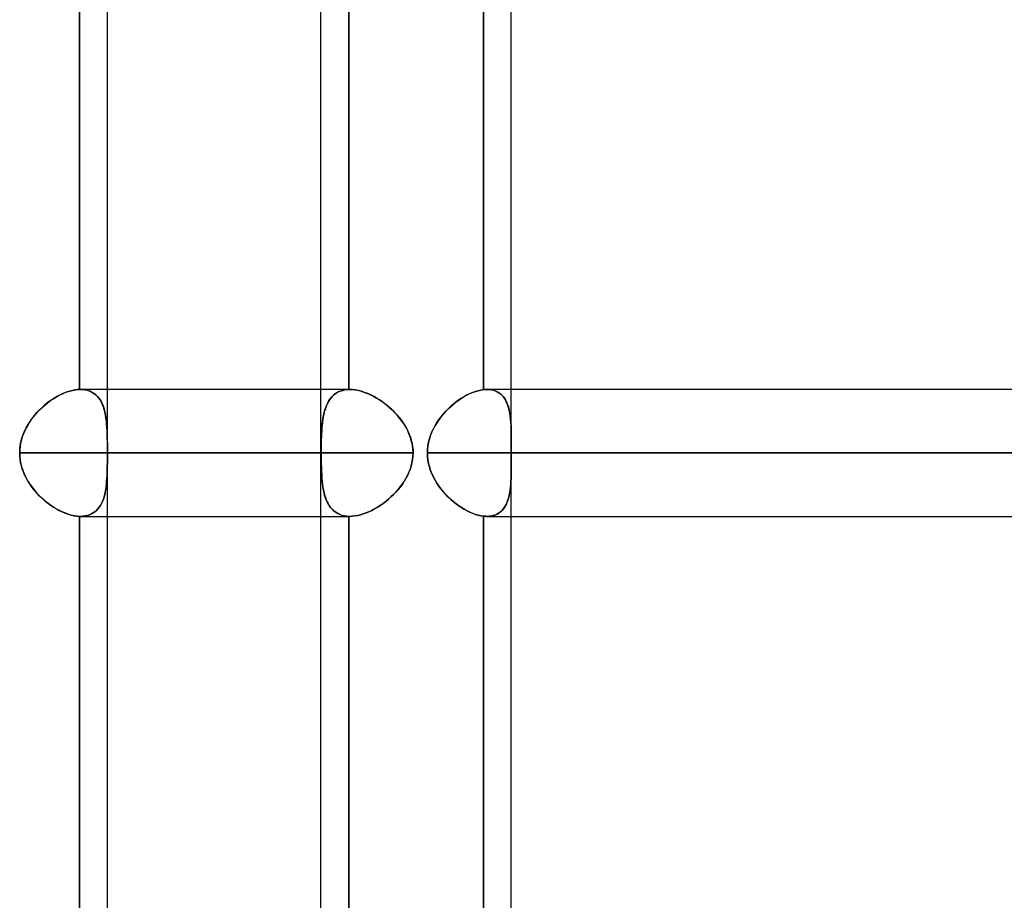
# Model space of a CAD drawing. Header units: millimetres. Extents: x -215 to 215, y -97 to 82.
# Tile 11 of 73: x -126 to -113, y -22 to -11. Entities that reach past the tile are written whole.
import ezdxf

# ---------------------------------------------------------------- set-up
doc = ezdxf.new("R2010")
doc.units = ezdxf.units.MM
doc.layers.add('MAIN-1', color=7, linetype='Continuous')
doc.layers.add('MAIN-2', color=7, linetype='Continuous')

msp = doc.modelspace()

# ---------------------------------------------------------------- linework, layer by layer
at = {"layer": 'MAIN-1'}
for p, q in [((-121.951, -25.211), (-121.951, -1.783)), ((-124.965, -15.619), (-124.965, -8.404)), ((-124.617, -15.619), (-124.617, -8.404)), ((-119.922, -15.621), (-119.922, -8.401)), ((-119.574, -15.619), (-119.574, -8.404)), ((-125.328, -15.758), (-125.292, -15.734)), ((-125.292, -15.734), (-125.255, -15.712)), ((-125.255, -15.712), (-125.218, -15.691)), ((-125.218, -15.691), (-125.18, -15.673)), ((-125.18, -15.673), (-125.143, -15.658)), ((-125.143, -15.658), (-125.106, -15.645)), ((-125.106, -15.645), (-125.07, -15.634)), ((-125.07, -15.634), (-125.034, -15.626)), ((-125.034, -15.626), (-124.999, -15.621)), ((-124.999, -15.621), (-124.965, -15.619)), ((-124.965, -15.619), (-124.964, -15.619)), ((-124.964, -15.619), (-124.962, -15.619)), ((-124.962, -15.619), (-124.96, -15.619)), ((-124.96, -15.619), (-124.959, -15.619)), ((-124.959, -15.619), (-124.957, -15.619)), ((-124.957, -15.619), (-124.955, -15.619)), ((-124.955, -15.619), (-124.954, -15.619)), ((-121.951, -15.619), (-124.954, -15.619)), ((-120.23, -15.751), (-120.195, -15.728)), ((-120.195, -15.728), (-120.16, -15.707)), ((-120.16, -15.707), (-120.125, -15.688)), ((-120.125, -15.688), (-120.09, -15.671)), ((-120.09, -15.671), (-120.056, -15.656)), ((-120.056, -15.656), (-120.021, -15.644)), ((-120.021, -15.644), (-119.987, -15.634)), ((-119.987, -15.634), (-119.954, -15.626)), ((-119.954, -15.626), (-119.922, -15.621)), ((-119.922, -15.621), (-119.915, -15.621)), ((-119.915, -15.621), (-119.909, -15.62)), ((-119.909, -15.62), (-119.902, -15.62)), ((-119.902, -15.62), (-119.896, -15.619)), ((-119.896, -15.619), (-119.89, -15.619)), ((-119.89, -15.619), (-119.883, -15.619)), ((-119.883, -15.619), (-119.877, -15.619)), ((119.877, -15.619), (-119.877, -15.619)), ((-125.466, -15.875), (-125.433, -15.843)), ((-125.433, -15.843), (-125.399, -15.813)), ((-125.399, -15.813), (-125.364, -15.785)), ((-125.364, -15.785), (-125.328, -15.758)), ((-120.392, -15.892), (-120.362, -15.86)), ((-120.362, -15.86), (-120.33, -15.83)), ((-120.33, -15.83), (-120.297, -15.802)), ((-120.297, -15.802), (-120.264, -15.775)), ((-120.264, -15.775), (-120.23, -15.751)), ((-125.584, -16.018), (-125.557, -15.98)), ((-125.557, -15.98), (-125.528, -15.944)), ((-125.528, -15.944), (-125.498, -15.908)), ((-125.498, -15.908), (-125.466, -15.875)), ((-120.477, -15.995), (-120.45, -15.959)), ((-120.45, -15.959), (-120.422, -15.924)), ((-120.422, -15.924), (-120.392, -15.892)), ((-125.652, -16.14), (-125.632, -16.098)), ((-125.632, -16.098), (-125.609, -16.058)), ((-125.609, -16.058), (-125.584, -16.018)), ((-120.546, -16.11), (-120.525, -16.07)), ((-120.525, -16.07), (-120.502, -16.032)), ((-120.502, -16.032), (-120.477, -15.995)), ((-125.697, -16.273), (-125.685, -16.228)), ((-125.685, -16.228), (-125.67, -16.183)), ((-125.67, -16.183), (-125.652, -16.14)), ((-120.595, -16.234), (-120.582, -16.192)), ((-120.582, -16.192), (-120.565, -16.15)), ((-120.565, -16.15), (-120.546, -16.11)), ((-125.711, -16.365), (-125.706, -16.318)), ((-125.706, -16.318), (-125.697, -16.273)), ((-120.619, -16.367), (-120.614, -16.322)), ((-120.614, -16.322), (-120.606, -16.278)), ((-120.606, -16.278), (-120.595, -16.234)), ((-125.713, -16.411), (-125.711, -16.365)), ((-125.713, -16.411), (-121.951, -16.411)), ((-125.711, -16.452), (-125.713, -16.411)), ((-125.708, -16.492), (-125.711, -16.452)), ((-120.621, -16.411), (-120.619, -16.367)), ((-120.621, -16.411), (120.621, -16.411)), ((-120.619, -16.456), (-120.621, -16.411)), ((-120.615, -16.5), (-120.619, -16.456)), ((-125.701, -16.532), (-125.708, -16.492)), ((-125.692, -16.571), (-125.701, -16.532)), ((-125.68, -16.61), (-125.692, -16.571)), ((-120.607, -16.544), (-120.615, -16.5)), ((-120.596, -16.587), (-120.607, -16.544)), ((-120.582, -16.63), (-120.596, -16.587)), ((-125.666, -16.649), (-125.68, -16.61)), ((-125.651, -16.686), (-125.666, -16.649)), ((-125.633, -16.723), (-125.651, -16.686)), ((-125.613, -16.759), (-125.633, -16.723)), ((-120.565, -16.672), (-120.582, -16.63)), ((-120.546, -16.713), (-120.565, -16.672)), ((-120.525, -16.753), (-120.546, -16.713)), ((-125.591, -16.793), (-125.613, -16.759)), ((-125.568, -16.827), (-125.591, -16.793)), ((-125.544, -16.859), (-125.568, -16.827)), ((-120.502, -16.791), (-120.525, -16.753)), ((-120.477, -16.828), (-120.502, -16.791)), ((-120.45, -16.864), (-120.477, -16.828)), ((-125.519, -16.891), (-125.544, -16.859)), ((-125.492, -16.921), (-125.519, -16.891)), ((-125.464, -16.95), (-125.492, -16.921)), ((-125.435, -16.978), (-125.464, -16.95)), ((-120.422, -16.898), (-120.45, -16.864)), ((-120.392, -16.931), (-120.422, -16.898)), ((-120.361, -16.963), (-120.392, -16.931)), ((-120.329, -16.993), (-120.361, -16.963)), ((-125.405, -17.004), (-125.435, -16.978)), ((-125.375, -17.029), (-125.405, -17.004)), ((-125.344, -17.053), (-125.375, -17.029)), ((-125.312, -17.075), (-125.344, -17.053)), ((-125.28, -17.096), (-125.312, -17.075)), ((-120.297, -17.021), (-120.329, -16.993)), ((-120.263, -17.047), (-120.297, -17.021)), ((-120.229, -17.072), (-120.263, -17.047)), ((-120.194, -17.095), (-120.229, -17.072)), ((-125.248, -17.115), (-125.28, -17.096)), ((-125.216, -17.132), (-125.248, -17.115)), ((-125.183, -17.148), (-125.216, -17.132)), ((-125.151, -17.162), (-125.183, -17.148)), ((-125.118, -17.174), (-125.151, -17.162)), ((-125.086, -17.184), (-125.118, -17.174)), ((-125.055, -17.192), (-125.086, -17.184)), ((-125.024, -17.198), (-125.055, -17.192)), ((-124.994, -17.202), (-125.024, -17.198)), ((-124.965, -17.204), (-124.994, -17.202)), ((-124.963, -17.204), (-124.965, -17.204)), ((-124.965, -24.419), (-124.965, -17.204)), ((-124.961, -17.204), (-124.963, -17.204)), ((-124.959, -17.204), (-124.961, -17.204)), ((-124.958, -17.204), (-124.959, -17.204)), ((-124.956, -17.204), (-124.958, -17.204)), ((-124.954, -17.204), (-124.956, -17.204)), ((-124.954, -17.204), (-121.951, -17.204)), ((-124.617, -24.419), (-124.617, -17.204)), ((-120.16, -17.116), (-120.194, -17.095)), ((-120.125, -17.135), (-120.16, -17.116)), ((-120.09, -17.152), (-120.125, -17.135)), ((-120.055, -17.167), (-120.09, -17.152)), ((-120.021, -17.179), (-120.055, -17.167)), ((-119.987, -17.189), (-120.021, -17.179)), ((-119.954, -17.196), (-119.987, -17.189)), ((-119.922, -17.201), (-119.954, -17.196)), ((-119.914, -17.202), (-119.922, -17.201)), ((-119.922, -24.421), (-119.922, -17.201)), ((-119.907, -17.203), (-119.914, -17.202)), ((-119.899, -17.203), (-119.907, -17.203)), ((-119.892, -17.203), (-119.899, -17.203)), ((-119.884, -17.204), (-119.892, -17.203)), ((-119.877, -17.204), (-119.884, -17.204)), ((-119.877, -17.204), (119.877, -17.204)), ((-119.574, -24.419), (-119.574, -17.204))]:
    msp.add_line(p, q, dxfattribs=at)
at = {"layer": 'MAIN-2'}
for p, q in [((-124.965, -8.404), (-124.965, -15.619)), ((-121.603, -15.619), (-121.603, -8.404)), ((-121.603, -8.404), (-121.603, -15.619)), ((-119.922, -8.401), (-119.922, -15.621)), ((-125.279, -15.726), (-125.311, -15.747)), ((-125.247, -15.707), (-125.279, -15.726)), ((-125.215, -15.69), (-125.247, -15.707)), ((-125.182, -15.674), (-125.215, -15.69)), ((-125.15, -15.66), (-125.182, -15.674)), ((-125.118, -15.649), (-125.15, -15.66)), ((-125.086, -15.639), (-125.118, -15.649)), ((-125.055, -15.631), (-125.086, -15.639)), ((-125.024, -15.625), (-125.055, -15.631)), ((-124.994, -15.621), (-125.024, -15.625)), ((-124.965, -15.619), (-124.994, -15.621)), ((-124.964, -15.619), (-124.965, -15.619)), ((-124.962, -15.619), (-124.964, -15.619)), ((-124.96, -15.619), (-124.962, -15.619)), ((-124.959, -15.619), (-124.96, -15.619)), ((-124.957, -15.619), (-124.959, -15.619)), ((-124.955, -15.619), (-124.957, -15.619)), ((-124.954, -15.619), (-124.955, -15.619)), ((-124.954, -15.619), (-124.924, -15.62)), ((-124.921, -15.62), (-124.954, -15.619)), ((-124.924, -15.62), (-124.896, -15.623)), ((-124.889, -15.625), (-124.921, -15.62)), ((-124.896, -15.623), (-124.87, -15.629)), ((-124.86, -15.632), (-124.889, -15.625)), ((-124.87, -15.629), (-124.845, -15.637)), ((-124.832, -15.642), (-124.86, -15.632)), ((-124.845, -15.637), (-124.821, -15.647)), ((-124.806, -15.655), (-124.832, -15.642)), ((-124.821, -15.647), (-124.798, -15.659)), ((-124.782, -15.67), (-124.806, -15.655)), ((-124.798, -15.659), (-124.777, -15.673)), ((-124.76, -15.688), (-124.782, -15.67)), ((-124.777, -15.673), (-124.758, -15.689)), ((-124.74, -15.708), (-124.76, -15.688)), ((-124.758, -15.689), (-124.74, -15.707)), ((-124.74, -15.707), (-124.724, -15.727)), ((-124.721, -15.73), (-124.74, -15.708)), ((-124.724, -15.727), (-124.709, -15.748)), ((-124.705, -15.754), (-124.721, -15.73)), ((-124.617, -17.204), (-124.617, -15.619)), ((-121.591, -15.619), (-121.951, -15.619)), ((-121.851, -15.758), (-121.834, -15.734)), ((-121.828, -15.726), (-121.843, -15.747)), ((-121.834, -15.734), (-121.816, -15.712)), ((-121.812, -15.707), (-121.828, -15.726)), ((-121.816, -15.712), (-121.795, -15.691)), ((-121.794, -15.69), (-121.812, -15.707)), ((-121.795, -15.691), (-121.773, -15.673)), ((-121.774, -15.674), (-121.794, -15.69)), ((-121.754, -15.66), (-121.774, -15.674)), ((-121.773, -15.673), (-121.749, -15.658)), ((-121.732, -15.649), (-121.754, -15.66)), ((-121.749, -15.658), (-121.723, -15.645)), ((-121.708, -15.639), (-121.732, -15.649)), ((-121.723, -15.645), (-121.696, -15.634)), ((-121.684, -15.631), (-121.708, -15.639)), ((-121.696, -15.634), (-121.666, -15.626)), ((-121.658, -15.625), (-121.684, -15.631)), ((-121.666, -15.626), (-121.635, -15.621)), ((-121.631, -15.621), (-121.658, -15.625)), ((-121.635, -15.621), (-121.603, -15.619)), ((-121.603, -15.619), (-121.631, -15.621)), ((-121.603, -15.619), (-121.601, -15.619)), ((-121.601, -15.619), (-121.603, -15.619)), ((-121.601, -15.619), (-121.6, -15.619)), ((-121.6, -15.619), (-121.601, -15.619)), ((-121.6, -15.619), (-121.598, -15.619)), ((-121.598, -15.619), (-121.6, -15.619)), ((-121.598, -15.619), (-121.596, -15.619)), ((-121.596, -15.619), (-121.598, -15.619)), ((-121.596, -15.619), (-121.595, -15.619)), ((-121.595, -15.619), (-121.596, -15.619)), ((-121.595, -15.619), (-121.593, -15.619)), ((-121.593, -15.619), (-121.595, -15.619)), ((-121.593, -15.619), (-121.591, -15.619)), ((-121.591, -15.619), (-121.593, -15.619)), ((-121.591, -15.619), (-121.56, -15.62)), ((-121.556, -15.62), (-121.591, -15.619)), ((-121.56, -15.62), (-121.528, -15.623)), ((-121.52, -15.625), (-121.556, -15.62)), ((-121.528, -15.623), (-121.495, -15.629)), ((-121.482, -15.632), (-121.52, -15.625)), ((-121.495, -15.629), (-121.462, -15.637)), ((-121.444, -15.642), (-121.482, -15.632)), ((-121.462, -15.637), (-121.428, -15.647)), ((-121.405, -15.655), (-121.444, -15.642)), ((-121.428, -15.647), (-121.393, -15.659)), ((-121.366, -15.67), (-121.405, -15.655)), ((-121.393, -15.659), (-121.358, -15.673)), ((-121.327, -15.688), (-121.366, -15.67)), ((-121.358, -15.673), (-121.324, -15.689)), ((-121.288, -15.708), (-121.327, -15.688)), ((-121.324, -15.689), (-121.289, -15.707)), ((-121.289, -15.707), (-121.255, -15.727)), ((-121.249, -15.73), (-121.288, -15.708)), ((-121.255, -15.727), (-121.22, -15.748)), ((-121.211, -15.754), (-121.249, -15.73)), ((-120.194, -15.727), (-120.228, -15.75)), ((-120.159, -15.706), (-120.194, -15.727)), ((-120.124, -15.687), (-120.159, -15.706)), ((-120.089, -15.67), (-120.124, -15.687)), ((-120.054, -15.656), (-120.089, -15.67)), ((-120.02, -15.643), (-120.054, -15.656)), ((-119.987, -15.634), (-120.02, -15.643)), ((-119.954, -15.626), (-119.987, -15.634)), ((-119.922, -15.621), (-119.954, -15.626)), ((-119.915, -15.621), (-119.922, -15.621)), ((-119.909, -15.62), (-119.915, -15.621)), ((-119.902, -15.62), (-119.909, -15.62)), ((-119.896, -15.619), (-119.902, -15.62)), ((-119.89, -15.619), (-119.896, -15.619)), ((-119.883, -15.619), (-119.89, -15.619)), ((-119.877, -15.619), (-119.883, -15.619)), ((-119.845, -15.62), (-119.877, -15.619)), ((-119.877, -15.619), (-119.849, -15.62)), ((-119.849, -15.62), (-119.822, -15.623)), ((-119.814, -15.625), (-119.845, -15.62)), ((-119.822, -15.623), (-119.797, -15.629)), ((-119.786, -15.633), (-119.814, -15.625)), ((-119.797, -15.629), (-119.773, -15.637)), ((-119.759, -15.643), (-119.786, -15.633)), ((-119.773, -15.637), (-119.75, -15.647)), ((-119.734, -15.656), (-119.759, -15.643)), ((-119.75, -15.647), (-119.729, -15.66)), ((-119.711, -15.672), (-119.734, -15.656)), ((-119.729, -15.66), (-119.71, -15.674)), ((-119.691, -15.691), (-119.711, -15.672)), ((-119.71, -15.674), (-119.692, -15.69)), ((-119.692, -15.69), (-119.675, -15.708)), ((-119.672, -15.712), (-119.691, -15.691)), ((-119.675, -15.708), (-119.66, -15.728)), ((-119.655, -15.735), (-119.672, -15.712)), ((-119.66, -15.728), (-119.647, -15.75)), ((-119.641, -15.761), (-119.655, -15.735)), ((-119.574, -16.3), (-119.574, -15.619)), ((-125.434, -15.844), (-125.463, -15.872)), ((-125.404, -15.817), (-125.434, -15.844)), ((-125.374, -15.792), (-125.404, -15.817)), ((-125.343, -15.769), (-125.374, -15.792)), ((-125.311, -15.747), (-125.343, -15.769)), ((-124.709, -15.748), (-124.695, -15.771)), ((-124.69, -15.781), (-124.705, -15.754)), ((-124.695, -15.771), (-124.683, -15.796)), ((-124.677, -15.809), (-124.69, -15.781)), ((-124.683, -15.796), (-124.672, -15.822)), ((-124.666, -15.839), (-124.677, -15.809)), ((-124.672, -15.822), (-124.663, -15.849)), ((-124.656, -15.871), (-124.666, -15.839)), ((-124.663, -15.849), (-124.655, -15.877)), ((-121.902, -15.875), (-121.891, -15.843)), ((-121.891, -15.844), (-121.9, -15.872)), ((-121.891, -15.843), (-121.879, -15.813)), ((-121.881, -15.817), (-121.891, -15.844)), ((-121.87, -15.792), (-121.881, -15.817)), ((-121.879, -15.813), (-121.866, -15.785)), ((-121.857, -15.769), (-121.87, -15.792)), ((-121.866, -15.785), (-121.851, -15.758)), ((-121.843, -15.747), (-121.857, -15.769)), ((-121.22, -15.748), (-121.187, -15.771)), ((-121.173, -15.781), (-121.211, -15.754)), ((-121.187, -15.771), (-121.153, -15.796)), ((-121.136, -15.809), (-121.173, -15.781)), ((-121.153, -15.796), (-121.121, -15.822)), ((-121.1, -15.839), (-121.136, -15.809)), ((-121.121, -15.822), (-121.09, -15.849)), ((-121.066, -15.871), (-121.1, -15.839)), ((-121.09, -15.849), (-121.059, -15.877)), ((-120.36, -15.859), (-120.391, -15.89)), ((-120.328, -15.829), (-120.36, -15.859)), ((-120.296, -15.801), (-120.328, -15.829)), ((-120.262, -15.774), (-120.296, -15.801)), ((-120.228, -15.75), (-120.262, -15.774)), ((-119.647, -15.75), (-119.635, -15.773)), ((-119.628, -15.789), (-119.641, -15.761)), ((-119.635, -15.773), (-119.624, -15.798)), ((-119.617, -15.818), (-119.628, -15.789)), ((-119.624, -15.798), (-119.614, -15.824)), ((-119.607, -15.849), (-119.617, -15.818)), ((-119.614, -15.824), (-119.606, -15.852)), ((-119.599, -15.883), (-119.607, -15.849)), ((-119.606, -15.852), (-119.599, -15.88)), ((-125.543, -15.962), (-125.568, -15.994)), ((-125.518, -15.931), (-125.543, -15.962)), ((-125.491, -15.9), (-125.518, -15.931)), ((-125.463, -15.872), (-125.491, -15.9)), ((-124.648, -15.904), (-124.656, -15.871)), ((-124.655, -15.877), (-124.648, -15.906)), ((-124.641, -15.939), (-124.648, -15.904)), ((-124.648, -15.906), (-124.641, -15.937)), ((-124.641, -15.937), (-124.636, -15.968)), ((-124.635, -15.976), (-124.641, -15.939)), ((-124.636, -15.968), (-124.632, -16)), ((-124.63, -16.014), (-124.635, -15.976)), ((-121.93, -16.018), (-121.925, -15.98)), ((-121.922, -15.962), (-121.927, -15.994)), ((-121.925, -15.98), (-121.918, -15.944)), ((-121.916, -15.931), (-121.922, -15.962)), ((-121.918, -15.944), (-121.911, -15.908)), ((-121.909, -15.9), (-121.916, -15.931)), ((-121.911, -15.908), (-121.902, -15.875)), ((-121.9, -15.872), (-121.909, -15.9)), ((-121.032, -15.904), (-121.066, -15.871)), ((-121.059, -15.877), (-121.03, -15.906)), ((-121, -15.939), (-121.032, -15.904)), ((-121.03, -15.906), (-121.002, -15.937)), ((-121.002, -15.937), (-120.975, -15.968)), ((-120.969, -15.976), (-121, -15.939)), ((-120.975, -15.968), (-120.95, -16)), ((-120.94, -16.014), (-120.969, -15.976)), ((-120.449, -15.958), (-120.476, -15.993)), ((-120.421, -15.923), (-120.449, -15.958)), ((-120.391, -15.89), (-120.421, -15.923)), ((-119.599, -15.88), (-119.594, -15.91)), ((-119.592, -15.917), (-119.599, -15.883)), ((-119.594, -15.91), (-119.589, -15.941)), ((-119.587, -15.954), (-119.592, -15.917)), ((-119.589, -15.941), (-119.585, -15.972)), ((-119.583, -15.992), (-119.587, -15.954)), ((-119.585, -15.972), (-119.581, -16.005)), ((-125.632, -16.098), (-125.65, -16.135)), ((-125.612, -16.063), (-125.632, -16.098)), ((-125.591, -16.028), (-125.612, -16.063)), ((-125.568, -15.994), (-125.591, -16.028)), ((-124.632, -16), (-124.628, -16.033)), ((-124.627, -16.054), (-124.63, -16.014)), ((-124.628, -16.033), (-124.626, -16.067)), ((-124.624, -16.095), (-124.627, -16.054)), ((-124.626, -16.067), (-124.623, -16.102)), ((-124.622, -16.137), (-124.624, -16.095)), ((-124.623, -16.102), (-124.622, -16.139)), ((-121.938, -16.098), (-121.941, -16.135)), ((-121.941, -16.14), (-121.938, -16.098)), ((-121.938, -16.098), (-121.935, -16.058)), ((-121.935, -16.063), (-121.938, -16.098)), ((-121.935, -16.058), (-121.93, -16.018)), ((-121.931, -16.028), (-121.935, -16.063)), ((-121.927, -15.994), (-121.931, -16.028)), ((-120.95, -16), (-120.927, -16.033)), ((-120.913, -16.054), (-120.94, -16.014)), ((-120.927, -16.033), (-120.905, -16.067)), ((-120.888, -16.095), (-120.913, -16.054)), ((-120.905, -16.067), (-120.884, -16.102)), ((-120.866, -16.137), (-120.888, -16.095)), ((-120.884, -16.102), (-120.866, -16.139)), ((-120.524, -16.069), (-120.546, -16.108)), ((-120.501, -16.03), (-120.524, -16.069)), ((-120.476, -15.993), (-120.501, -16.03)), ((-119.579, -16.032), (-119.583, -15.992)), ((-119.581, -16.005), (-119.579, -16.038)), ((-119.577, -16.073), (-119.579, -16.032)), ((-119.579, -16.038), (-119.577, -16.072)), ((-119.577, -16.072), (-119.576, -16.108)), ((-119.575, -16.116), (-119.577, -16.073)), ((-119.576, -16.108), (-119.575, -16.144)), ((-125.68, -16.211), (-125.692, -16.25)), ((-125.666, -16.172), (-125.68, -16.211)), ((-125.65, -16.135), (-125.666, -16.172)), ((-124.62, -16.18), (-124.622, -16.137)), ((-124.622, -16.139), (-124.62, -16.176)), ((-124.62, -16.176), (-124.619, -16.213)), ((-124.619, -16.225), (-124.62, -16.18)), ((-124.619, -16.213), (-124.619, -16.252)), ((-124.618, -16.27), (-124.619, -16.225)), ((-121.944, -16.211), (-121.946, -16.25)), ((-121.946, -16.273), (-121.945, -16.228)), ((-121.945, -16.228), (-121.943, -16.183)), ((-121.943, -16.172), (-121.944, -16.211)), ((-121.941, -16.135), (-121.943, -16.172)), ((-121.943, -16.183), (-121.941, -16.14)), ((-120.847, -16.18), (-120.866, -16.137)), ((-120.866, -16.139), (-120.849, -16.176)), ((-120.849, -16.176), (-120.834, -16.213)), ((-120.831, -16.225), (-120.847, -16.18)), ((-120.834, -16.213), (-120.822, -16.252)), ((-120.818, -16.27), (-120.831, -16.225)), ((-120.581, -16.191), (-120.595, -16.234)), ((-120.565, -16.149), (-120.581, -16.191)), ((-120.546, -16.108), (-120.565, -16.149)), ((-119.574, -16.16), (-119.575, -16.116)), ((-119.575, -16.144), (-119.574, -16.182)), ((-119.574, -16.205), (-119.574, -16.16)), ((-119.574, -16.182), (-119.574, -16.22)), ((-119.574, -16.251), (-119.574, -16.205)), ((-119.574, -16.22), (-119.574, -16.259)), ((-125.707, -16.33), (-125.711, -16.371)), ((-125.701, -16.29), (-125.707, -16.33)), ((-125.692, -16.25), (-125.701, -16.29)), ((-124.619, -16.252), (-124.618, -16.292)), ((-124.618, -16.317), (-124.618, -16.27)), ((-124.618, -16.292), (-124.618, -16.331)), ((-124.618, -16.364), (-124.618, -16.317)), ((-124.618, -16.331), (-124.618, -16.371)), ((-121.947, -16.318), (-121.946, -16.273)), ((-121.946, -16.29), (-121.947, -16.33)), ((-121.947, -16.365), (-121.947, -16.318)), ((-121.947, -16.33), (-121.947, -16.371)), ((-121.946, -16.25), (-121.946, -16.29)), ((-120.822, -16.252), (-120.813, -16.292)), ((-120.808, -16.317), (-120.818, -16.27)), ((-120.813, -16.292), (-120.806, -16.331)), ((-120.802, -16.364), (-120.808, -16.317)), ((-120.806, -16.331), (-120.801, -16.371)), ((-120.615, -16.322), (-120.619, -16.367)), ((-120.606, -16.278), (-120.615, -16.322)), ((-120.595, -16.234), (-120.606, -16.278)), ((-119.574, -16.298), (-119.574, -16.251)), ((-119.574, -16.259), (-119.574, -16.299)), ((-119.574, -16.317), (-119.574, -16.298)), ((-119.574, -16.299), (-119.574, -16.318)), ((-119.574, -16.336), (-119.574, -16.317)), ((-119.574, -16.318), (-119.574, -16.336)), ((-119.574, -16.354), (-119.574, -16.336)), ((-119.574, -16.336), (-119.574, -16.355)), ((-125.711, -16.371), (-125.713, -16.411)), ((-125.713, -16.411), (-125.711, -16.457)), ((-121.947, -16.411), (-125.713, -16.411)), ((-125.711, -16.457), (-125.706, -16.503)), ((-124.618, -16.411), (-124.618, -16.364)), ((-124.618, -16.371), (-124.618, -16.411)), ((-124.618, -16.411), (-124.618, -16.453)), ((-120.8, -16.411), (-124.618, -16.411)), ((-124.618, -16.411), (-120.8, -16.411)), ((-124.618, -16.453), (-124.618, -16.411)), ((-124.618, -16.453), (-124.618, -16.494)), ((-124.618, -16.495), (-124.618, -16.453)), ((-121.947, -16.411), (-121.947, -16.365)), ((-121.947, -16.371), (-121.947, -16.411)), ((-121.947, -16.411), (-121.947, -16.457)), ((-121.947, -16.452), (-121.947, -16.411)), ((-121.947, -16.492), (-121.947, -16.452)), ((-121.947, -16.457), (-121.947, -16.503)), ((-120.806, -16.495), (-120.802, -16.453)), ((-120.802, -16.453), (-120.806, -16.494)), ((-120.8, -16.411), (-120.802, -16.364)), ((-120.802, -16.453), (-120.8, -16.411)), ((-120.8, -16.411), (-120.802, -16.453)), ((-120.801, -16.371), (-120.8, -16.411)), ((-120.619, -16.367), (-120.621, -16.411)), ((-120.621, -16.411), (-120.619, -16.455)), ((120.621, -16.411), (-120.621, -16.411)), ((-120.619, -16.455), (-120.615, -16.5)), ((-119.574, -16.373), (-119.574, -16.354)), ((-119.574, -16.355), (-119.574, -16.374)), ((-119.574, -16.392), (-119.574, -16.373)), ((-119.574, -16.374), (-119.574, -16.392)), ((-119.574, -16.411), (-119.574, -16.392)), ((-119.574, -16.392), (-119.574, -16.411)), ((-119.574, -16.411), (-119.574, -16.43)), ((119.574, -16.411), (-119.574, -16.411)), ((-119.574, -16.411), (-43.901, -16.411)), ((-119.574, -16.43), (-119.574, -16.411)), ((-119.574, -16.43), (-119.574, -16.449)), ((-119.574, -16.449), (-119.574, -16.43)), ((-119.574, -16.449), (-119.574, -16.468)), ((-119.574, -16.468), (-119.574, -16.449)), ((-119.574, -16.468), (-119.574, -16.487)), ((-119.574, -16.487), (-119.574, -16.468)), ((-125.706, -16.503), (-125.697, -16.549)), ((-125.697, -16.549), (-125.685, -16.594)), ((-125.685, -16.594), (-125.671, -16.638)), ((-124.618, -16.535), (-124.619, -16.576)), ((-124.619, -16.576), (-124.618, -16.536)), ((-124.619, -16.576), (-124.619, -16.615)), ((-124.619, -16.617), (-124.619, -16.576)), ((-124.618, -16.494), (-124.618, -16.535)), ((-124.618, -16.536), (-124.618, -16.495)), ((-121.946, -16.532), (-121.947, -16.492)), ((-121.947, -16.503), (-121.946, -16.549)), ((-121.946, -16.571), (-121.946, -16.532)), ((-121.946, -16.549), (-121.945, -16.594)), ((-121.944, -16.61), (-121.946, -16.571)), ((-121.945, -16.594), (-121.943, -16.638)), ((-120.837, -16.617), (-120.824, -16.576)), ((-120.824, -16.576), (-120.837, -16.615)), ((-120.814, -16.535), (-120.824, -16.576)), ((-120.824, -16.576), (-120.814, -16.536)), ((-120.806, -16.494), (-120.814, -16.535)), ((-120.814, -16.536), (-120.806, -16.495)), ((-120.615, -16.5), (-120.607, -16.544)), ((-120.607, -16.544), (-120.596, -16.587)), ((-120.596, -16.587), (-120.582, -16.63)), ((-119.574, -16.487), (-119.574, -16.506)), ((-119.574, -16.505), (-119.574, -16.487)), ((-119.574, -16.524), (-119.574, -16.505)), ((-119.574, -16.506), (-119.574, -16.524)), ((-119.574, -17.204), (-119.574, -16.523)), ((-119.574, -16.524), (-119.574, -16.561)), ((-119.574, -16.567), (-119.574, -16.524)), ((-119.574, -16.561), (-119.574, -16.598)), ((-119.574, -16.609), (-119.574, -16.567)), ((-119.574, -16.598), (-119.574, -16.633)), ((-125.671, -16.638), (-125.653, -16.681)), ((-125.653, -16.681), (-125.633, -16.723)), ((-124.622, -16.692), (-124.624, -16.729)), ((-124.624, -16.731), (-124.622, -16.694)), ((-124.62, -16.654), (-124.622, -16.692)), ((-124.622, -16.694), (-124.62, -16.656)), ((-124.619, -16.615), (-124.62, -16.654)), ((-124.62, -16.656), (-124.619, -16.617)), ((-121.943, -16.649), (-121.944, -16.61)), ((-121.943, -16.638), (-121.941, -16.681)), ((-121.941, -16.686), (-121.943, -16.649)), ((-121.941, -16.681), (-121.938, -16.723)), ((-121.938, -16.723), (-121.941, -16.686)), ((-121.935, -16.759), (-121.938, -16.723)), ((-120.891, -16.731), (-120.871, -16.694)), ((-120.87, -16.692), (-120.889, -16.729)), ((-120.871, -16.694), (-120.853, -16.656)), ((-120.852, -16.654), (-120.87, -16.692)), ((-120.853, -16.656), (-120.837, -16.617)), ((-120.837, -16.615), (-120.852, -16.654)), ((-120.582, -16.63), (-120.566, -16.671)), ((-120.566, -16.671), (-120.547, -16.712)), ((-120.547, -16.712), (-120.526, -16.751)), ((-119.576, -16.73), (-119.575, -16.691)), ((-119.575, -16.702), (-119.576, -16.736)), ((-119.574, -16.633), (-119.575, -16.668)), ((-119.575, -16.691), (-119.574, -16.65)), ((-119.575, -16.668), (-119.575, -16.702)), ((-119.574, -16.65), (-119.574, -16.609)), ((-125.633, -16.723), (-125.61, -16.764)), ((-125.61, -16.764), (-125.585, -16.803)), ((-125.585, -16.803), (-125.558, -16.841)), ((-125.558, -16.841), (-125.529, -16.878)), ((-124.639, -16.869), (-124.634, -16.836)), ((-124.634, -16.834), (-124.638, -16.868)), ((-124.63, -16.8), (-124.634, -16.834)), ((-124.634, -16.836), (-124.63, -16.803)), ((-124.626, -16.765), (-124.63, -16.8)), ((-124.63, -16.803), (-124.627, -16.768)), ((-124.627, -16.768), (-124.624, -16.731)), ((-124.624, -16.729), (-124.626, -16.765)), ((-121.938, -16.723), (-121.935, -16.764)), ((-121.932, -16.793), (-121.935, -16.759)), ((-121.935, -16.764), (-121.93, -16.803)), ((-121.927, -16.827), (-121.932, -16.793)), ((-121.93, -16.803), (-121.925, -16.841)), ((-121.922, -16.859), (-121.927, -16.827)), ((-121.925, -16.841), (-121.918, -16.878)), ((-120.988, -16.869), (-120.961, -16.836)), ((-120.959, -16.834), (-120.986, -16.868)), ((-120.961, -16.836), (-120.936, -16.803)), ((-120.934, -16.8), (-120.959, -16.834)), ((-120.936, -16.803), (-120.912, -16.768)), ((-120.911, -16.765), (-120.934, -16.8)), ((-120.912, -16.768), (-120.891, -16.731)), ((-120.889, -16.729), (-120.911, -16.765)), ((-120.526, -16.751), (-120.503, -16.79)), ((-120.503, -16.79), (-120.478, -16.827)), ((-120.478, -16.827), (-120.451, -16.863)), ((-119.588, -16.874), (-119.584, -16.84)), ((-119.583, -16.831), (-119.586, -16.862)), ((-119.584, -16.84), (-119.58, -16.804)), ((-119.58, -16.8), (-119.583, -16.831)), ((-119.578, -16.768), (-119.58, -16.8)), ((-119.58, -16.804), (-119.578, -16.768)), ((-119.578, -16.768), (-119.576, -16.73)), ((-119.576, -16.736), (-119.578, -16.768)), ((-125.529, -16.878), (-125.499, -16.913)), ((-125.499, -16.913), (-125.467, -16.947)), ((-125.467, -16.947), (-125.434, -16.978)), ((-124.659, -16.961), (-124.668, -16.99)), ((-124.668, -16.99), (-124.659, -16.961)), ((-124.651, -16.931), (-124.659, -16.961)), ((-124.659, -16.961), (-124.651, -16.932)), ((-124.644, -16.9), (-124.651, -16.931)), ((-124.651, -16.932), (-124.644, -16.901)), ((-124.638, -16.868), (-124.644, -16.9)), ((-124.644, -16.901), (-124.639, -16.869)), ((-121.916, -16.891), (-121.922, -16.859)), ((-121.918, -16.878), (-121.911, -16.913)), ((-121.909, -16.921), (-121.916, -16.891)), ((-121.911, -16.913), (-121.902, -16.947)), ((-121.901, -16.95), (-121.909, -16.921)), ((-121.902, -16.947), (-121.891, -16.978)), ((-121.892, -16.978), (-121.901, -16.95)), ((-121.108, -16.99), (-121.076, -16.961)), ((-121.076, -16.961), (-121.108, -16.99)), ((-121.045, -16.931), (-121.076, -16.961)), ((-121.076, -16.961), (-121.045, -16.932)), ((-121.015, -16.9), (-121.045, -16.931)), ((-121.045, -16.932), (-121.016, -16.901)), ((-121.016, -16.901), (-120.988, -16.869)), ((-120.986, -16.868), (-121.015, -16.9)), ((-120.451, -16.863), (-120.423, -16.897)), ((-120.423, -16.897), (-120.393, -16.93)), ((-120.393, -16.93), (-120.362, -16.962)), ((-120.362, -16.962), (-120.33, -16.992)), ((-119.601, -16.948), (-119.607, -16.974)), ((-119.606, -16.97), (-119.599, -16.939)), ((-119.595, -16.92), (-119.601, -16.948)), ((-119.599, -16.939), (-119.593, -16.907)), ((-119.59, -16.891), (-119.595, -16.92)), ((-119.593, -16.907), (-119.588, -16.874)), ((-119.586, -16.862), (-119.59, -16.891)), ((-125.434, -16.978), (-125.4, -17.009)), ((-125.4, -17.009), (-125.365, -17.037)), ((-125.365, -17.037), (-125.329, -17.064)), ((-125.329, -17.064), (-125.292, -17.088)), ((-125.292, -17.088), (-125.255, -17.111)), ((-124.736, -17.11), (-124.719, -17.089)), ((-124.719, -17.09), (-124.736, -17.11)), ((-124.704, -17.067), (-124.719, -17.09)), ((-124.719, -17.089), (-124.704, -17.067)), ((-124.704, -17.067), (-124.691, -17.042)), ((-124.691, -17.043), (-124.704, -17.067)), ((-124.679, -17.017), (-124.691, -17.043)), ((-124.691, -17.042), (-124.679, -17.017)), ((-124.668, -16.99), (-124.679, -17.017)), ((-124.679, -17.017), (-124.668, -16.99)), ((-121.882, -17.004), (-121.892, -16.978)), ((-121.891, -16.978), (-121.88, -17.009)), ((-121.87, -17.029), (-121.882, -17.004)), ((-121.88, -17.009), (-121.866, -17.037)), ((-121.858, -17.053), (-121.87, -17.029)), ((-121.866, -17.037), (-121.851, -17.064)), ((-121.844, -17.075), (-121.858, -17.053)), ((-121.851, -17.064), (-121.834, -17.088)), ((-121.829, -17.096), (-121.844, -17.075)), ((-121.834, -17.088), (-121.816, -17.111)), ((-121.28, -17.11), (-121.244, -17.089)), ((-121.245, -17.09), (-121.28, -17.11)), ((-121.21, -17.067), (-121.245, -17.09)), ((-121.244, -17.089), (-121.209, -17.067)), ((-121.175, -17.043), (-121.21, -17.067)), ((-121.209, -17.067), (-121.175, -17.042)), ((-121.175, -17.042), (-121.141, -17.017)), ((-121.141, -17.017), (-121.175, -17.043)), ((-121.141, -17.017), (-121.108, -16.99)), ((-121.108, -16.99), (-121.141, -17.017)), ((-120.33, -16.992), (-120.298, -17.02)), ((-120.298, -17.02), (-120.264, -17.047)), ((-120.264, -17.047), (-120.23, -17.071)), ((-120.23, -17.071), (-120.196, -17.095)), ((-119.657, -17.09), (-119.671, -17.108)), ((-119.665, -17.101), (-119.65, -17.078)), ((-119.645, -17.069), (-119.657, -17.09)), ((-119.65, -17.078), (-119.637, -17.054)), ((-119.634, -17.047), (-119.645, -17.069)), ((-119.637, -17.054), (-119.625, -17.027)), ((-119.624, -17.024), (-119.634, -17.047)), ((-119.625, -17.027), (-119.615, -16.999)), ((-119.615, -17), (-119.624, -17.024)), ((-119.615, -16.999), (-119.606, -16.97)), ((-119.607, -16.974), (-119.615, -17)), ((-125.255, -17.111), (-125.218, -17.131)), ((-125.218, -17.131), (-125.181, -17.149)), ((-125.181, -17.149), (-125.143, -17.165)), ((-125.143, -17.165), (-125.106, -17.178)), ((-125.106, -17.178), (-125.07, -17.188)), ((-125.07, -17.188), (-125.034, -17.196)), ((-125.034, -17.196), (-124.999, -17.201)), ((-124.999, -17.201), (-124.965, -17.204)), ((-124.965, -17.204), (-124.963, -17.204)), ((-124.965, -17.204), (-124.965, -24.419)), ((-124.963, -17.204), (-124.961, -17.204)), ((-124.961, -17.204), (-124.959, -17.204)), ((-124.959, -17.204), (-124.957, -17.204)), ((-124.957, -17.204), (-124.956, -17.204)), ((-124.956, -17.204), (-124.954, -17.204)), ((-124.924, -17.203), (-124.954, -17.204)), ((-124.954, -17.204), (-124.924, -17.203)), ((-124.895, -17.199), (-124.924, -17.203)), ((-124.924, -17.203), (-124.895, -17.199)), ((-124.867, -17.193), (-124.895, -17.199)), ((-124.895, -17.199), (-124.868, -17.193)), ((-124.868, -17.193), (-124.842, -17.185)), ((-124.842, -17.184), (-124.867, -17.193)), ((-124.817, -17.174), (-124.842, -17.184)), ((-124.842, -17.185), (-124.817, -17.174)), ((-124.795, -17.161), (-124.817, -17.174)), ((-124.817, -17.174), (-124.794, -17.161)), ((-124.773, -17.146), (-124.795, -17.161)), ((-124.794, -17.161), (-124.773, -17.146)), ((-124.754, -17.129), (-124.773, -17.146)), ((-124.773, -17.146), (-124.754, -17.129)), ((-124.736, -17.11), (-124.754, -17.129)), ((-124.754, -17.129), (-124.736, -17.11)), ((-121.951, -17.204), (-121.591, -17.204)), ((-121.812, -17.115), (-121.829, -17.096)), ((-121.816, -17.111), (-121.796, -17.131)), ((-121.794, -17.132), (-121.812, -17.115)), ((-121.796, -17.131), (-121.773, -17.149)), ((-121.775, -17.148), (-121.794, -17.132)), ((-121.754, -17.162), (-121.775, -17.148)), ((-121.773, -17.149), (-121.749, -17.165)), ((-121.732, -17.174), (-121.754, -17.162)), ((-121.749, -17.165), (-121.724, -17.178)), ((-121.709, -17.184), (-121.732, -17.174)), ((-121.724, -17.178), (-121.696, -17.188)), ((-121.684, -17.192), (-121.709, -17.184)), ((-121.696, -17.188), (-121.667, -17.196)), ((-121.658, -17.198), (-121.684, -17.192)), ((-121.667, -17.196), (-121.636, -17.201)), ((-121.631, -17.202), (-121.658, -17.198)), ((-121.636, -17.201), (-121.603, -17.204)), ((-121.603, -17.204), (-121.631, -17.202)), ((-121.603, -17.204), (-121.601, -17.204)), ((-121.601, -17.204), (-121.603, -17.204)), ((-121.603, -24.419), (-121.603, -17.204)), ((-121.603, -17.204), (-121.603, -24.419)), ((-121.601, -17.204), (-121.599, -17.204)), ((-121.599, -17.204), (-121.601, -17.204)), ((-121.599, -17.204), (-121.597, -17.204)), ((-121.597, -17.204), (-121.599, -17.204)), ((-121.597, -17.204), (-121.595, -17.204)), ((-121.595, -17.204), (-121.597, -17.204)), ((-121.595, -17.204), (-121.593, -17.204)), ((-121.593, -17.204), (-121.595, -17.204)), ((-121.593, -17.204), (-121.591, -17.204)), ((-121.591, -17.204), (-121.593, -17.204)), ((-121.591, -17.204), (-121.559, -17.203)), ((-121.559, -17.203), (-121.591, -17.204)), ((-121.559, -17.203), (-121.526, -17.199)), ((-121.526, -17.199), (-121.559, -17.203)), ((-121.526, -17.199), (-121.492, -17.193)), ((-121.492, -17.193), (-121.526, -17.199)), ((-121.458, -17.184), (-121.492, -17.193)), ((-121.492, -17.193), (-121.458, -17.185)), ((-121.458, -17.185), (-121.423, -17.174)), ((-121.423, -17.174), (-121.458, -17.184)), ((-121.423, -17.174), (-121.387, -17.161)), ((-121.387, -17.161), (-121.423, -17.174)), ((-121.387, -17.161), (-121.351, -17.146)), ((-121.352, -17.146), (-121.387, -17.161)), ((-121.316, -17.129), (-121.352, -17.146)), ((-121.351, -17.146), (-121.315, -17.129)), ((-121.28, -17.11), (-121.316, -17.129)), ((-121.315, -17.129), (-121.28, -17.11)), ((-120.196, -17.095), (-120.161, -17.116)), ((-120.161, -17.116), (-120.126, -17.135)), ((-120.126, -17.135), (-120.09, -17.152)), ((-120.09, -17.152), (-120.056, -17.166)), ((-120.056, -17.166), (-120.021, -17.179)), ((-120.021, -17.179), (-119.987, -17.189)), ((-119.987, -17.189), (-119.954, -17.196)), ((-119.954, -17.196), (-119.922, -17.201)), ((-119.922, -17.201), (-119.914, -17.202)), ((-119.922, -17.201), (-119.922, -24.421)), ((-119.914, -17.202), (-119.906, -17.203)), ((-119.906, -17.203), (-119.899, -17.203)), ((-119.899, -17.203), (-119.891, -17.203)), ((-119.891, -17.203), (-119.884, -17.204)), ((-119.884, -17.204), (-119.877, -17.204)), ((-119.877, -17.204), (-119.847, -17.202)), ((-119.851, -17.203), (-119.877, -17.204)), ((-119.826, -17.2), (-119.851, -17.203)), ((-119.847, -17.202), (-119.818, -17.198)), ((-119.802, -17.195), (-119.826, -17.2)), ((-119.818, -17.198), (-119.791, -17.192)), ((-119.779, -17.188), (-119.802, -17.195)), ((-119.791, -17.192), (-119.766, -17.183)), ((-119.758, -17.179), (-119.779, -17.188)), ((-119.766, -17.183), (-119.742, -17.171)), ((-119.738, -17.168), (-119.758, -17.179)), ((-119.742, -17.171), (-119.72, -17.157)), ((-119.719, -17.156), (-119.738, -17.168)), ((-119.72, -17.157), (-119.7, -17.14)), ((-119.702, -17.142), (-119.719, -17.156)), ((-119.685, -17.126), (-119.702, -17.142)), ((-119.7, -17.14), (-119.682, -17.122)), ((-119.671, -17.108), (-119.685, -17.126)), ((-119.682, -17.122), (-119.665, -17.101))]:
    msp.add_line(p, q, dxfattribs=at)

doc.saveas('drawing.dxf')
